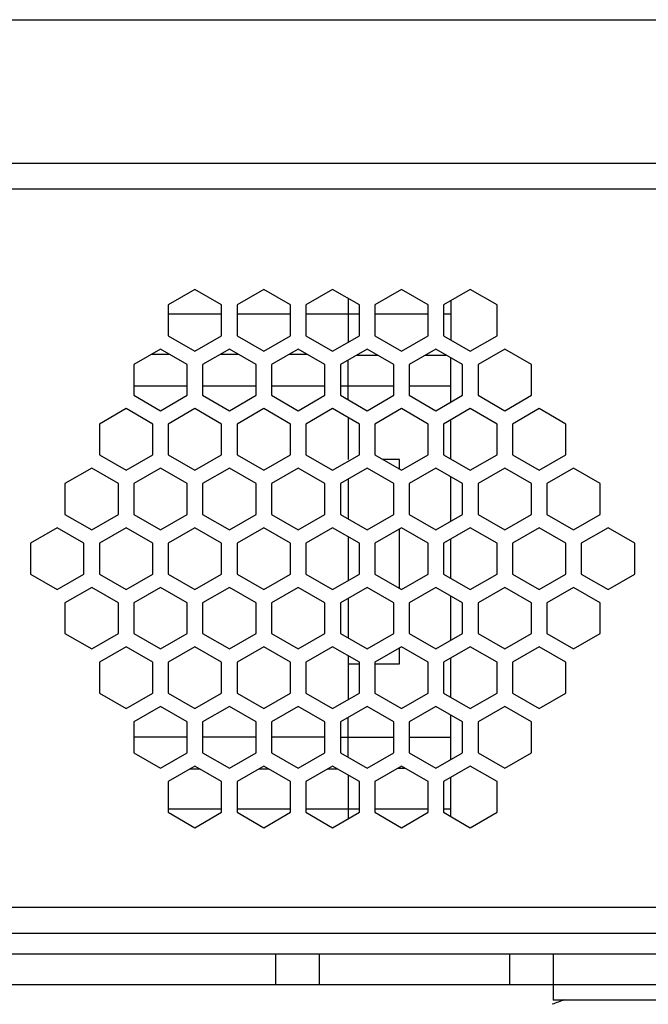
# Model space of a CAD drawing. Extents: x 0 to 420, y 0 to 297.
# Tile 36 of 77: x 199 to 211, y 193 to 212. Entities that reach past the tile are written whole.
import ezdxf

# ---------------------------------------------------------------- set-up
doc = ezdxf.new("R2010")
doc.units = 0
doc.header["$LTSCALE"] = 23.1
doc.layers.get('0').update_dxf_attribs({"linetype": 'CONTINUOUS'})
doc.layers.add('DIM_PILOTEES', color=7, linetype='CONTINUOUS')
doc.dimstyles.get("Standard").update_dxf_attribs({"dimtxt": 2.5, "dimasz": 2.5, "dimexe": 1.25, "dimexo": 0.625, "dimtad": 1, "dimcen": 2.5, "dimazin": 3, "dimtfac": 1, "dimtmove": 0, "dimatfit": 3})

# ---------------------------------------------------------------- blocks, each defined once
blk = doc.blocks.new('_FILLED')
at = {"color": 0, "linetype": 'BYBLOCK'}
blk.add_solid([(0, 0), (-1, 0.1429), (-1, -0.1429)], dxfattribs=at)
blk = doc.blocks.new('*D5')
at = {"layer": 'DIM_PILOTEES', "color": 2, "linetype": 'CONTINUOUS'}
for p, q in [((190.124, 209.109), (190.124, 278.743)), ((390.124, 209.109), (390.124, 278.743)), ((190.124, 276.743), (290.124, 276.743)), ((390.124, 276.743), (290.124, 276.743))]:
    blk.add_line(p, q, dxfattribs=at)
at = {"layer": 'DIM_PILOTEES', "color": 2, "linetype": 'CONTINUOUS', "xscale": 3.5, "yscale": 3.5, "zscale": 3.5, "rotation": 180}
blk.add_blockref('_FILLED', (190.124, 276.743), dxfattribs=at)
at = {"layer": 'DIM_PILOTEES', "color": 2, "linetype": 'CONTINUOUS', "xscale": 3.5, "yscale": 3.5, "zscale": 3.5}
blk.add_blockref('_FILLED', (390.124, 276.743), dxfattribs=at)
blk = doc.blocks.new('*D14')
at = {"layer": 'DIM_PILOTEES', "color": 2, "linetype": 'CONTINUOUS'}
for p, q in [((235.124, 200.233), (235.124, 159.329)), ((190.124, 194.333), (190.124, 159.329)), ((190.124, 161.329), (212.624, 161.329)), ((235.124, 161.329), (212.624, 161.329))]:
    blk.add_line(p, q, dxfattribs=at)
at = {"layer": 'DIM_PILOTEES', "color": 2, "linetype": 'CONTINUOUS', "xscale": 3.5, "yscale": 3.5, "zscale": 3.5, "rotation": 180}
blk.add_blockref('_FILLED', (190.124, 161.329), dxfattribs=at)
at = {"layer": 'DIM_PILOTEES', "color": 2, "linetype": 'CONTINUOUS', "xscale": 3.5, "yscale": 3.5, "zscale": 3.5}
blk.add_blockref('_FILLED', (235.124, 161.329), dxfattribs=at)

msp = doc.modelspace()

# ---------------------------------------------------------------- linework, layer by layer
at = {"color": 7, "linetype": 'CONTINUOUS'}
for p, q in [((194.164, 212.133), (220.114, 212.133)), ((387.124, 209.333), (193.224, 209.333)), ((387.224, 208.833), (193.024, 208.833)), ((201.944, 206.876), (201.424, 206.576)), ((202.464, 206.576), (201.944, 206.876)), ((203.284, 206.876), (202.764, 206.576)), ((203.804, 206.576), (203.284, 206.876)), ((204.624, 206.876), (204.104, 206.576)), ((205.144, 206.576), (204.624, 206.876)), ((205.964, 206.876), (205.444, 206.576)), ((206.484, 206.576), (205.964, 206.876)), ((207.304, 206.876), (206.784, 206.576)), ((207.824, 206.576), (207.304, 206.876)), ((204.924, 206.703), (204.924, 205.848)), ((206.924, 206.656), (206.924, 205.894)), ((201.424, 206.576), (201.424, 205.975)), ((202.464, 205.975), (202.464, 206.576)), ((202.764, 206.576), (202.764, 205.975)), ((203.804, 205.975), (203.804, 206.576)), ((204.104, 206.576), (204.104, 205.975)), ((205.144, 205.975), (205.144, 206.576)), ((205.444, 206.576), (205.444, 205.975)), ((206.484, 205.975), (206.484, 206.576)), ((206.784, 206.576), (206.784, 205.975)), ((207.824, 205.975), (207.824, 206.576)), ((202.464, 206.393), (201.424, 206.393)), ((203.804, 206.393), (202.764, 206.393)), ((205.144, 206.393), (204.104, 206.393)), ((206.484, 206.393), (205.444, 206.393)), ((206.924, 206.393), (206.784, 206.393)), ((201.424, 205.975), (201.944, 205.675)), ((201.944, 205.675), (202.464, 205.975)), ((202.764, 205.975), (203.284, 205.675)), ((203.284, 205.675), (203.804, 205.975)), ((204.104, 205.975), (204.624, 205.675)), ((204.624, 205.675), (205.144, 205.975)), ((205.444, 205.975), (205.964, 205.675)), ((205.964, 205.675), (206.484, 205.975)), ((206.784, 205.975), (207.304, 205.675)), ((207.304, 205.675), (207.824, 205.975)), ((201.274, 205.715), (200.754, 205.415)), ((201.794, 205.415), (201.274, 205.715)), ((202.614, 205.715), (202.094, 205.415)), ((203.134, 205.415), (202.614, 205.715)), ((203.954, 205.715), (203.434, 205.415)), ((204.474, 205.415), (203.954, 205.715)), ((205.294, 205.715), (204.774, 205.415)), ((205.814, 205.415), (205.294, 205.715)), ((206.634, 205.715), (206.114, 205.415)), ((207.154, 205.415), (206.634, 205.715)), ((207.974, 205.715), (207.454, 205.415)), ((208.494, 205.415), (207.974, 205.715)), ((201.451, 205.613), (201.098, 205.613)), ((202.791, 205.613), (202.438, 205.613)), ((204.131, 205.613), (203.778, 205.613)), ((204.924, 204.728), (204.924, 205.502)), ((205.506, 205.593), (205.083, 205.593)), ((206.846, 205.593), (206.423, 205.593)), ((206.924, 204.682), (206.924, 205.548)), ((200.754, 205.415), (200.754, 204.815)), ((201.794, 204.815), (201.794, 205.415)), ((202.094, 205.415), (202.094, 204.815)), ((203.134, 204.815), (203.134, 205.415)), ((203.434, 205.415), (203.434, 204.815)), ((204.474, 204.815), (204.474, 205.415)), ((204.774, 205.415), (204.774, 204.815)), ((205.814, 204.815), (205.814, 205.415)), ((206.114, 205.415), (206.114, 204.815)), ((207.154, 204.815), (207.154, 205.415)), ((207.454, 205.415), (207.454, 204.815)), ((208.494, 204.815), (208.494, 205.415)), ((201.794, 204.993), (200.754, 204.993)), ((203.134, 204.993), (202.094, 204.993)), ((204.474, 204.993), (203.434, 204.993)), ((205.814, 204.993), (204.774, 204.993)), ((206.924, 204.993), (206.114, 204.993)), ((200.754, 204.815), (201.274, 204.514)), ((201.274, 204.514), (201.794, 204.815)), ((202.094, 204.815), (202.614, 204.514)), ((202.614, 204.514), (203.134, 204.815)), ((203.434, 204.815), (203.954, 204.514)), ((203.954, 204.514), (204.474, 204.815)), ((204.774, 204.815), (205.294, 204.514)), ((205.294, 204.514), (205.814, 204.815)), ((206.114, 204.815), (206.634, 204.514)), ((206.634, 204.514), (207.154, 204.815)), ((207.454, 204.815), (207.974, 204.514)), ((207.974, 204.514), (208.494, 204.815)), ((200.604, 204.555), (200.084, 204.255)), ((201.124, 204.255), (200.604, 204.555)), ((201.944, 204.555), (201.424, 204.255)), ((202.464, 204.255), (201.944, 204.555)), ((203.284, 204.555), (202.764, 204.255)), ((203.804, 204.255), (203.284, 204.555)), ((204.624, 204.555), (204.104, 204.255)), ((205.144, 204.255), (204.624, 204.555)), ((205.964, 204.555), (205.444, 204.255)), ((206.484, 204.255), (205.964, 204.555)), ((207.304, 204.555), (206.784, 204.255)), ((207.824, 204.255), (207.304, 204.555)), ((208.644, 204.555), (208.124, 204.255)), ((209.164, 204.255), (208.644, 204.555)), ((204.924, 204.382), (204.924, 203.563)), ((206.924, 203.573), (206.924, 204.335)), ((200.084, 204.255), (200.084, 203.654)), ((201.124, 203.654), (201.124, 204.255)), ((201.424, 204.255), (201.424, 203.654)), ((202.464, 203.654), (202.464, 204.255)), ((202.764, 204.255), (202.764, 203.654)), ((203.804, 203.654), (203.804, 204.255)), ((204.104, 204.255), (204.104, 203.654)), ((205.144, 203.654), (205.144, 204.255)), ((205.444, 204.255), (205.444, 203.654)), ((206.484, 203.654), (206.484, 204.255)), ((206.784, 204.255), (206.784, 203.654)), ((207.824, 203.654), (207.824, 204.255)), ((208.124, 204.255), (208.124, 203.654)), ((209.164, 203.654), (209.164, 204.255)), ((200.084, 203.654), (200.604, 203.354)), ((200.604, 203.354), (201.124, 203.654)), ((201.424, 203.654), (201.944, 203.354)), ((201.944, 203.354), (202.464, 203.654)), ((202.764, 203.654), (203.284, 203.354)), ((203.284, 203.354), (203.804, 203.654)), ((204.104, 203.654), (204.624, 203.354)), ((204.624, 203.354), (205.144, 203.654)), ((205.444, 203.654), (205.964, 203.354)), ((205.924, 203.563), (205.602, 203.563)), ((205.924, 203.377), (205.924, 203.563)), ((205.964, 203.354), (206.484, 203.654)), ((206.784, 203.654), (207.304, 203.354)), ((207.304, 203.354), (207.824, 203.654)), ((208.124, 203.654), (208.644, 203.354)), ((208.644, 203.354), (209.164, 203.654)), ((199.934, 203.394), (199.414, 203.094)), ((200.454, 203.094), (199.934, 203.394)), ((201.274, 203.394), (200.754, 203.094)), ((201.794, 203.094), (201.274, 203.394)), ((202.614, 203.394), (202.094, 203.094)), ((203.134, 203.094), (202.614, 203.394)), ((203.954, 203.394), (203.434, 203.094)), ((204.474, 203.094), (203.954, 203.394)), ((205.294, 203.394), (204.774, 203.094)), ((205.814, 203.094), (205.294, 203.394)), ((206.634, 203.394), (206.114, 203.094)), ((207.154, 203.094), (206.634, 203.394)), ((207.974, 203.394), (207.454, 203.094)), ((208.494, 203.094), (207.974, 203.394)), ((209.314, 203.394), (208.794, 203.094)), ((209.834, 203.094), (209.314, 203.394)), ((204.924, 203.181), (204.924, 202.407)), ((206.924, 202.361), (206.924, 203.227)), ((199.414, 203.094), (199.414, 202.494)), ((200.454, 202.494), (200.454, 203.094)), ((200.754, 203.094), (200.754, 202.494)), ((201.794, 202.494), (201.794, 203.094)), ((202.094, 203.094), (202.094, 202.494)), ((203.134, 202.494), (203.134, 203.094)), ((203.434, 203.094), (203.434, 202.494)), ((204.474, 202.494), (204.474, 203.094)), ((204.774, 203.094), (204.774, 202.494)), ((205.814, 202.494), (205.814, 203.094)), ((206.114, 203.094), (206.114, 202.494)), ((207.154, 202.494), (207.154, 203.094)), ((207.454, 203.094), (207.454, 202.494)), ((208.494, 202.494), (208.494, 203.094)), ((208.794, 203.094), (208.794, 202.494)), ((209.834, 202.494), (209.834, 203.094)), ((199.414, 202.494), (199.934, 202.193)), ((199.934, 202.193), (200.454, 202.494)), ((200.754, 202.494), (201.274, 202.193)), ((201.274, 202.193), (201.794, 202.494)), ((202.094, 202.494), (202.614, 202.193)), ((202.614, 202.193), (203.134, 202.494)), ((203.434, 202.494), (203.954, 202.193)), ((203.954, 202.193), (204.474, 202.494)), ((204.774, 202.494), (205.294, 202.193)), ((205.294, 202.193), (205.814, 202.494)), ((206.114, 202.494), (206.634, 202.193)), ((206.634, 202.193), (207.154, 202.494)), ((207.454, 202.494), (207.974, 202.193)), ((207.974, 202.193), (208.494, 202.494)), ((208.794, 202.494), (209.314, 202.193)), ((209.314, 202.193), (209.834, 202.494)), ((199.264, 202.234), (198.744, 201.934)), ((199.784, 201.934), (199.264, 202.234)), ((200.604, 202.234), (200.084, 201.934)), ((201.124, 201.934), (200.604, 202.234)), ((201.944, 202.234), (201.424, 201.934)), ((202.464, 201.934), (201.944, 202.234)), ((203.284, 202.234), (202.764, 201.934)), ((203.804, 201.934), (203.284, 202.234)), ((204.624, 202.234), (204.104, 201.934)), ((205.144, 201.934), (204.624, 202.234)), ((205.964, 202.234), (205.444, 201.934)), ((205.924, 201.056), (205.924, 202.211)), ((206.484, 201.934), (205.964, 202.234)), ((207.304, 202.234), (206.784, 201.934)), ((207.824, 201.934), (207.304, 202.234)), ((208.644, 202.234), (208.124, 201.934)), ((209.164, 201.934), (208.644, 202.234)), ((209.984, 202.234), (209.464, 201.934)), ((210.504, 201.934), (209.984, 202.234)), ((204.924, 202.061), (204.924, 201.206)), ((206.924, 201.252), (206.924, 202.014)), ((198.744, 201.934), (198.744, 201.333)), ((199.784, 201.333), (199.784, 201.934)), ((200.084, 201.934), (200.084, 201.333)), ((201.124, 201.333), (201.124, 201.934)), ((201.424, 201.934), (201.424, 201.333)), ((202.464, 201.333), (202.464, 201.934)), ((202.764, 201.934), (202.764, 201.333)), ((203.804, 201.333), (203.804, 201.934)), ((204.104, 201.934), (204.104, 201.333)), ((205.144, 201.333), (205.144, 201.934)), ((205.444, 201.934), (205.444, 201.333)), ((206.484, 201.333), (206.484, 201.934)), ((206.784, 201.934), (206.784, 201.333)), ((207.824, 201.333), (207.824, 201.934)), ((208.124, 201.934), (208.124, 201.333)), ((209.164, 201.333), (209.164, 201.934)), ((209.464, 201.934), (209.464, 201.333)), ((210.504, 201.333), (210.504, 201.934)), ((198.744, 201.333), (199.264, 201.033)), ((199.264, 201.033), (199.784, 201.333)), ((200.084, 201.333), (200.604, 201.033)), ((200.604, 201.033), (201.124, 201.333)), ((201.424, 201.333), (201.944, 201.033)), ((201.944, 201.033), (202.464, 201.333)), ((202.764, 201.333), (203.284, 201.033)), ((203.284, 201.033), (203.804, 201.333)), ((204.104, 201.333), (204.624, 201.033)), ((204.624, 201.033), (205.144, 201.333)), ((205.444, 201.333), (205.964, 201.033)), ((205.964, 201.033), (206.484, 201.333)), ((206.784, 201.333), (207.304, 201.033)), ((207.304, 201.033), (207.824, 201.333)), ((208.124, 201.333), (208.644, 201.033)), ((208.644, 201.033), (209.164, 201.333)), ((209.464, 201.333), (209.984, 201.033)), ((209.984, 201.033), (210.504, 201.333)), ((199.934, 201.073), (199.414, 200.773)), ((200.454, 200.773), (199.934, 201.073)), ((201.274, 201.073), (200.754, 200.773)), ((201.794, 200.773), (201.274, 201.073)), ((202.614, 201.073), (202.094, 200.773)), ((203.134, 200.773), (202.614, 201.073)), ((203.954, 201.073), (203.434, 200.773)), ((204.474, 200.773), (203.954, 201.073)), ((205.294, 201.073), (204.774, 200.773)), ((205.814, 200.773), (205.294, 201.073)), ((206.634, 201.073), (206.114, 200.773)), ((207.154, 200.773), (206.634, 201.073)), ((207.974, 201.073), (207.454, 200.773)), ((208.494, 200.773), (207.974, 201.073)), ((209.314, 201.073), (208.794, 200.773)), ((209.834, 200.773), (209.314, 201.073)), ((204.924, 200.86), (204.924, 200.086)), ((206.924, 200.04), (206.924, 200.906)), ((199.414, 200.773), (199.414, 200.173)), ((200.454, 200.173), (200.454, 200.773)), ((200.754, 200.773), (200.754, 200.173)), ((201.794, 200.173), (201.794, 200.773)), ((202.094, 200.773), (202.094, 200.173)), ((203.134, 200.173), (203.134, 200.773)), ((203.434, 200.773), (203.434, 200.173)), ((204.474, 200.173), (204.474, 200.773)), ((204.774, 200.773), (204.774, 200.173)), ((205.814, 200.173), (205.814, 200.773)), ((206.114, 200.773), (206.114, 200.173)), ((207.154, 200.173), (207.154, 200.773)), ((207.454, 200.773), (207.454, 200.173)), ((208.494, 200.173), (208.494, 200.773)), ((208.794, 200.773), (208.794, 200.173)), ((209.834, 200.173), (209.834, 200.773)), ((199.414, 200.173), (199.934, 199.873)), ((199.934, 199.873), (200.454, 200.173)), ((200.754, 200.173), (201.274, 199.873)), ((201.274, 199.873), (201.794, 200.173)), ((202.094, 200.173), (202.614, 199.873)), ((202.614, 199.873), (203.134, 200.173)), ((203.434, 200.173), (203.954, 199.873)), ((203.954, 199.873), (204.474, 200.173)), ((204.774, 200.173), (205.294, 199.873)), ((205.294, 199.873), (205.814, 200.173)), ((206.114, 200.173), (206.634, 199.873)), ((206.634, 199.873), (207.154, 200.173)), ((207.454, 200.173), (207.974, 199.873)), ((207.974, 199.873), (208.494, 200.173)), ((208.794, 200.173), (209.314, 199.873)), ((209.314, 199.873), (209.834, 200.173)), ((200.604, 199.913), (200.084, 199.613)), ((201.124, 199.613), (200.604, 199.913)), ((201.944, 199.913), (201.424, 199.613)), ((202.464, 199.613), (201.944, 199.913)), ((203.284, 199.913), (202.764, 199.613)), ((203.804, 199.613), (203.284, 199.913)), ((204.624, 199.913), (204.104, 199.613)), ((205.144, 199.613), (204.624, 199.913)), ((205.964, 199.913), (205.444, 199.613)), ((206.484, 199.613), (205.964, 199.913)), ((207.304, 199.913), (206.784, 199.613)), ((207.824, 199.613), (207.304, 199.913)), ((208.644, 199.913), (208.124, 199.613)), ((209.164, 199.613), (208.644, 199.913)), ((204.924, 199.74), (204.924, 198.885)), ((205.924, 199.583), (205.924, 199.89)), ((200.084, 199.613), (200.084, 199.012)), ((201.124, 199.012), (201.124, 199.613)), ((201.424, 199.613), (201.424, 199.012)), ((202.464, 199.012), (202.464, 199.613)), ((202.764, 199.613), (202.764, 199.012)), ((203.804, 199.012), (203.804, 199.613)), ((204.104, 199.613), (204.104, 199.012)), ((204.924, 199.583), (205.144, 199.583)), ((205.144, 199.012), (205.144, 199.613)), ((205.444, 199.613), (205.444, 199.012)), ((205.444, 199.583), (205.924, 199.583)), ((206.484, 199.012), (206.484, 199.613)), ((206.784, 199.613), (206.784, 199.012)), ((206.924, 198.931), (206.924, 199.694)), ((207.824, 199.012), (207.824, 199.613)), ((208.124, 199.613), (208.124, 199.012)), ((209.164, 199.012), (209.164, 199.613)), ((200.084, 199.012), (200.604, 198.712)), ((200.604, 198.712), (201.124, 199.012)), ((201.424, 199.012), (201.944, 198.712)), ((201.944, 198.712), (202.464, 199.012)), ((202.764, 199.012), (203.284, 198.712)), ((203.284, 198.712), (203.804, 199.012)), ((204.104, 199.012), (204.624, 198.712)), ((204.624, 198.712), (205.144, 199.012)), ((205.444, 199.012), (205.964, 198.712)), ((205.964, 198.712), (206.484, 199.012)), ((206.784, 199.012), (207.304, 198.712)), ((207.304, 198.712), (207.824, 199.012)), ((208.124, 199.012), (208.644, 198.712)), ((208.644, 198.712), (209.164, 199.012)), ((201.274, 198.752), (200.754, 198.452)), ((201.794, 198.452), (201.274, 198.752)), ((202.614, 198.752), (202.094, 198.452)), ((203.134, 198.452), (202.614, 198.752)), ((203.954, 198.752), (203.434, 198.452)), ((204.474, 198.452), (203.954, 198.752)), ((205.294, 198.752), (204.774, 198.452)), ((205.814, 198.452), (205.294, 198.752)), ((206.634, 198.752), (206.114, 198.452)), ((207.154, 198.452), (206.634, 198.752)), ((207.974, 198.752), (207.454, 198.452)), ((208.494, 198.452), (207.974, 198.752)), ((206.924, 197.719), (206.924, 198.585)), ((200.754, 198.452), (200.754, 197.852)), ((201.794, 197.852), (201.794, 198.452)), ((202.094, 198.452), (202.094, 197.852)), ((203.134, 197.852), (203.134, 198.452)), ((203.434, 198.452), (203.434, 197.852)), ((204.474, 197.852), (204.474, 198.452)), ((204.774, 198.452), (204.774, 197.852)), ((204.924, 197.765), (204.924, 198.539)), ((205.814, 197.852), (205.814, 198.452)), ((206.114, 198.452), (206.114, 197.852)), ((207.154, 197.852), (207.154, 198.452)), ((207.454, 198.452), (207.454, 197.852)), ((208.494, 197.852), (208.494, 198.452)), ((201.794, 198.153), (200.754, 198.153)), ((203.134, 198.153), (202.094, 198.153)), ((204.474, 198.153), (203.434, 198.153)), ((204.774, 198.153), (205.814, 198.153)), ((206.114, 198.153), (206.924, 198.153)), ((200.754, 197.852), (201.274, 197.552)), ((201.274, 197.552), (201.794, 197.852)), ((202.094, 197.852), (202.614, 197.552)), ((202.614, 197.552), (203.134, 197.852)), ((203.434, 197.852), (203.954, 197.552)), ((203.954, 197.552), (204.474, 197.852)), ((204.774, 197.852), (205.294, 197.552)), ((205.294, 197.552), (205.814, 197.852)), ((206.114, 197.852), (206.634, 197.552)), ((206.634, 197.552), (207.154, 197.852)), ((207.454, 197.852), (207.974, 197.552)), ((207.974, 197.552), (208.494, 197.852)), ((201.944, 197.592), (201.424, 197.292)), ((202.464, 197.292), (201.944, 197.592)), ((203.284, 197.592), (202.764, 197.292)), ((203.804, 197.292), (203.284, 197.592)), ((204.624, 197.592), (204.104, 197.292)), ((205.144, 197.292), (204.624, 197.592)), ((205.964, 197.592), (205.444, 197.292)), ((206.484, 197.292), (205.964, 197.592)), ((207.304, 197.592), (206.784, 197.292)), ((207.824, 197.292), (207.304, 197.592)), ((202.046, 197.533), (201.843, 197.533)), ((203.386, 197.533), (203.183, 197.533)), ((204.726, 197.533), (204.523, 197.533)), ((204.924, 197.419), (204.924, 196.564)), ((205.898, 197.553), (206.031, 197.553)), ((201.424, 197.292), (201.424, 196.691)), ((202.464, 196.691), (202.464, 197.292)), ((202.764, 197.292), (202.764, 196.691)), ((203.804, 196.691), (203.804, 197.292)), ((204.104, 197.292), (204.104, 196.691)), ((205.144, 196.691), (205.144, 197.292)), ((205.444, 197.292), (205.444, 196.691)), ((206.484, 196.691), (206.484, 197.292)), ((206.784, 197.292), (206.784, 196.691)), ((206.924, 196.61), (206.924, 197.373)), ((207.824, 196.691), (207.824, 197.292)), ((202.464, 196.753), (201.424, 196.753)), ((201.424, 196.691), (201.944, 196.391)), ((201.944, 196.391), (202.464, 196.691)), ((203.804, 196.753), (202.764, 196.753)), ((202.764, 196.691), (203.284, 196.391)), ((203.284, 196.391), (203.804, 196.691)), ((205.144, 196.753), (204.104, 196.753)), ((204.104, 196.691), (204.624, 196.391)), ((204.624, 196.391), (205.144, 196.691)), ((206.484, 196.753), (205.444, 196.753)), ((205.444, 196.691), (205.964, 196.391)), ((205.964, 196.391), (206.484, 196.691)), ((206.924, 196.753), (206.784, 196.753)), ((206.784, 196.691), (207.304, 196.391)), ((207.304, 196.391), (207.824, 196.691)), ((387.124, 194.833), (193.124, 194.833)), ((190.124, 194.333), (390.124, 194.333)), ((190.684, 193.933), (389.564, 193.933)), ((203.52, 193.333), (203.52, 193.933)), ((204.368, 193.333), (204.368, 193.933)), ((208.065, 193.933), (208.065, 193.333)), ((208.914, 193.933), (208.914, 193.333)), ((196.165, 193.333), (267.124, 193.333)), ((208.918, 193.333), (208.918, 193.033)), ((213.918, 193.033), (208.918, 193.033))]:
    msp.add_line(p, q, dxfattribs=at)
msp.add_arc((210.417, 189.026), 4.208, 107.7312, 111.147, dxfattribs=at)

# ---------------------------------------------------------------- dimensions: what is measured, and where the dimension line sits
at = {"layer": 'DIM_PILOTEES', "color": 2, "linetype": 'CONTINUOUS'}
dim = msp.add_linear_dim(base=(190.124, 276.743), p1=(390.124, 209.109), p2=(190.124, 209.109), angle=180, dimstyle='Standard', dxfattribs=at)
dim.commit()
dim.dimension.update_dxf_attribs({"geometry": '*D5', "text_midpoint": (281.365, 276.743), "dimtype": 128})
dim = msp.add_linear_dim(base=(235.124, 161.329), p1=(190.124, 194.333), p2=(235.124, 200.233), dimstyle='Standard', dxfattribs=at)
dim.commit()
dim.dimension.update_dxf_attribs({"geometry": '*D14', "text_midpoint": (213.728, 161.329), "dimtype": 128})

doc.saveas('drawing.dxf')
